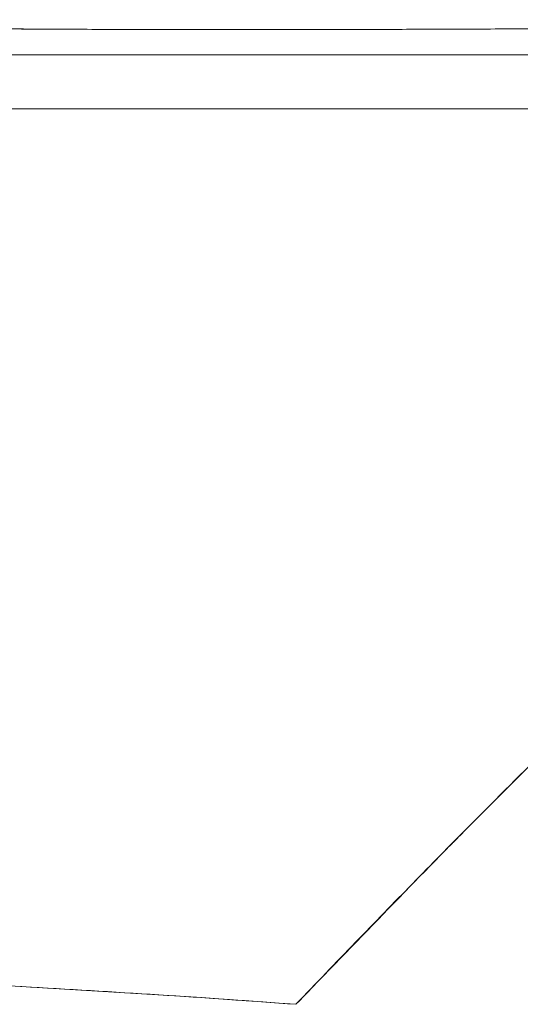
# Model space of a CAD drawing. Header units: inches. Extents: x 15 to 424, y 13 to 263.
# Tile 11 of 125: x 143.502 to 143.685, y 77.877 to 78.237. Entities that reach past the tile are written whole.
import ezdxf

# ---------------------------------------------------------------- set-up
doc = ezdxf.new("R2010")
doc.units = ezdxf.units.IN
doc.header["$LTSCALE"] = 26
doc.header["$MEASUREMENT"] = 0
doc.layers.add('Visible (ANSI)', color=7, linetype='Continuous', lineweight=5)

msp = doc.modelspace()

# ---------------------------------------------------------------- linework, layer by layer
at = {"layer": 'Visible (ANSI)'}
for p, q in [((143.5730125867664, 78.23327190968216), (143.5730125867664, 78.2332732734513)), ((143.5730125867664, 78.2332732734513), (143.5730125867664, 78.23327190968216)), ((143.573381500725, 78.23327171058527), (143.573381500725, 78.23327312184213)), ((143.573381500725, 78.23327312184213), (143.573381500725, 78.23327171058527)), ((143.6017870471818, 78.23328682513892), (143.6017870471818, 78.23329062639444)), ((143.3835545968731, 78.20431376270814), (144.0490618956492, 78.20431376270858))]:
    msp.add_line(p, q, dxfattribs=at)
for points, knots in [([(143.3414392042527, 78.23460842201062), (143.3418920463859, 78.23460459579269), (143.342344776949, 78.23460077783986), (143.3427973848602, 78.23459696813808), (143.344595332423, 78.23458183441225), (143.3463913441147, 78.234566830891), (143.3481850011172, 78.23455195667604), (143.3501639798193, 78.23453554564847), (143.3521400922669, 78.23451929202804), (143.3541129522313, 78.23450319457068), (143.3562553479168, 78.23448571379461), (143.3583939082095, 78.23446841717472), (143.3605282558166, 78.23445130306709), (143.3628179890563, 78.23443294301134), (143.3651028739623, 78.23441479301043), (143.3673825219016, 78.23439685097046), (143.3698069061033, 78.23437776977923), (143.3722253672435, 78.23435892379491), (143.3746374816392, 78.23434031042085), (143.3771910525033, 78.23432060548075), (143.3797375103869, 78.23430116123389), (143.3822763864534, 78.23428197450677), (143.3849780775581, 78.23426155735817), (143.3876711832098, 78.23424143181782), (143.3903551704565, 78.2342215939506), (143.3932357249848, 78.23420030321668), (143.3961057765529, 78.23417934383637), (143.3989647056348, 78.23415871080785), (143.402055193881, 78.2341364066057), (143.4051326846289, 78.23411448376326), (143.4081963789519, 78.23409293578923), (143.411528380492, 78.23406950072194), (143.4148440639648, 78.23404650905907), (143.4181426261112, 78.2340239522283), (143.4217488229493, 78.23399929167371), (143.4253345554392, 78.23397515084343), (143.4288987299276, 78.2339515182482), (143.4328134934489, 78.23392556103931), (143.4367022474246, 78.2339002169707), (143.440563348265, 78.23387547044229), (143.4448233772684, 78.23384816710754), (143.4490497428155, 78.2338215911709), (143.4532403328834, 78.23379572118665), (143.4576301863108, 78.23376862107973), (143.4619807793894, 78.23374229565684), (143.4662896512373, 78.23371671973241), (143.4665085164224, 78.23371542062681), (143.4667272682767, 78.23371412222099), (143.4669459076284, 78.23371282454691), (143.4719738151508, 78.23368298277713), (143.47694223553, 78.23365352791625), (143.4818617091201, 78.23362484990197), (143.4874820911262, 78.2335920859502), (143.4930385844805, 78.23356033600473), (143.4985458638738, 78.23353018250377), (143.5041229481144, 78.23349964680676), (143.5096495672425, 78.23347074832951), (143.5151402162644, 78.23344409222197), (143.5202880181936, 78.23341910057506), (143.5254042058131, 78.2333960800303), (143.5304999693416, 78.23337552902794), (143.5353622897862, 78.23335591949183), (143.5402060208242, 78.23333855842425), (143.5450375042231, 78.23332387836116), (143.5497746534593, 78.23330948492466), (143.5545000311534, 78.23329766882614), (143.5592235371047, 78.23328883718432), (143.5640360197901, 78.23327983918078), (143.568846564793, 78.23327393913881), (143.5736650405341, 78.23327156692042), (143.5746162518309, 78.23327109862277), (143.575567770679, 78.23327076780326), (143.5765196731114, 78.23327057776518), (143.5806887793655, 78.2332697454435), (143.5848648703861, 78.23327076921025), (143.5890489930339, 78.23327349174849), (143.5946895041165, 78.23327716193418), (143.600344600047, 78.23328391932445), (143.6060195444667, 78.2332933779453), (143.6123158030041, 78.23330387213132), (143.6186365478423, 78.2333176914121), (143.6249834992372, 78.23333430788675), (143.6319993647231, 78.23335267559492), (143.6390472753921, 78.23337446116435), (143.6461286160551, 78.23339895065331), (143.6539085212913, 78.23342585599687), (143.6617288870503, 78.23345602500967), (143.6695852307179, 78.23348851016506), (143.6752835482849, 78.2335120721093), (143.6810006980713, 78.23353685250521), (143.686737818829, 78.23356248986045), (143.6896409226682, 78.23357546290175), (143.6925498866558, 78.23358854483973), (143.6954622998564, 78.23360171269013), (143.7047215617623, 78.23364357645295), (143.7140150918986, 78.23368630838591), (143.7232779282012, 78.23372917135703), (143.73216072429, 78.23377027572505), (143.7410153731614, 78.23381150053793), (143.7497907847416, 78.23385219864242), (143.7582627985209, 78.23389148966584), (143.7666610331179, 78.23393028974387), (143.7749261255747, 78.23396801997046), (143.7827184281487, 78.23400359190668), (143.7903923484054, 78.23403821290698), (143.7979003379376, 78.23407140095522), (143.7982474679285, 78.2340729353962), (143.7985942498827, 78.2340744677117), (143.7989406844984, 78.23407599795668), (143.806825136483, 78.23411082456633), (143.8145297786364, 78.23414457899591), (143.8220609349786, 78.23417790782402), (143.8298023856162, 78.23421216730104), (143.8373606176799, 78.23424597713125), (143.8447525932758, 78.23428003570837), (143.8526195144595, 78.23431628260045), (143.860298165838, 78.23435281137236), (143.8678003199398, 78.23439045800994), (143.8760187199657, 78.23443169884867), (143.8840254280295, 78.23447428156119), (143.8918349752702, 78.2345192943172), (143.8922875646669, 78.23452190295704), (143.8927394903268, 78.23452451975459), (143.8931907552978, 78.2345271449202), (143.9014263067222, 78.23457505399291), (143.9094413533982, 78.2346265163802), (143.9172223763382, 78.23468051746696), (143.9258882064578, 78.23474065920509), (143.9342637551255, 78.2348039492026), (143.9423261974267, 78.23486899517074), (143.9502552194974, 78.23493296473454), (143.957881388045, 78.23499863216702), (143.9651912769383, 78.23506469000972), (143.9671200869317, 78.23508212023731), (143.9690268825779, 78.23509957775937), (143.9709112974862, 78.2351170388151), (143.9760214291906, 78.23516438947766), (143.980967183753, 78.23521183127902), (143.9857416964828, 78.23525931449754), (143.9921191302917, 78.2353227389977), (143.9981910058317, 78.23538623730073), (144.0039495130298, 78.23544969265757), (144.0095463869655, 78.23551136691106), (144.0148472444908, 78.23557300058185), (144.019839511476, 78.23563448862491), (144.0230288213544, 78.23567377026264), (144.0260921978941, 78.23571299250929), (144.0290281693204, 78.23575212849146), (144.0305386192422, 78.23577226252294), (144.0320153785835, 78.23579237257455), (144.0334582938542, 78.23581244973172), (144.0375280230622, 78.23586907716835), (144.0413285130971, 78.23592544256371), (144.0448544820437, 78.23598134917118), (144.0480344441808, 78.23603176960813), (144.0509911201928, 78.23608181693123), (144.0537208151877, 78.23613135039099), (144.0562591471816, 78.23617741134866), (144.0586012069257, 78.2362230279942), (144.0607458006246, 78.23626808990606), (144.0623151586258, 78.23630106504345), (144.0637787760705, 78.23633374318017), (144.0651349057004, 78.23636608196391), (144.0656428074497, 78.2363781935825), (144.0661356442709, 78.23639025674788), (144.0666133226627, 78.23640227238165), (144.0683965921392, 78.2364471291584), (144.0699685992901, 78.2364913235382), (144.0713301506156, 78.23653490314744), (144.0727230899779, 78.23657948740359), (144.0738957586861, 78.23662342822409), (144.074848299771, 78.23666677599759), (144.0758217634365, 78.23671107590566), (144.0765653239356, 78.23675475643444), (144.0770771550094, 78.23679787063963), (144.0775597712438, 78.23683852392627), (144.0778363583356, 78.23687867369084), (144.0779023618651, 78.23691836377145)], [0, 0, 0, 0, 0.0011508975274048, 0.0011508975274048, 0.0011508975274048, 0.0057227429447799, 0.0057227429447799, 0.0057227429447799, 0.0107669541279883, 0.0107669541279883, 0.0107669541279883, 0.0162446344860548, 0.0162446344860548, 0.0162446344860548, 0.0221211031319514, 0.0221211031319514, 0.0221211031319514, 0.0283706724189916, 0.0283706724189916, 0.0283706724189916, 0.0349867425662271, 0.0349867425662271, 0.0349867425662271, 0.0420270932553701, 0.0420270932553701, 0.0420270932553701, 0.0495830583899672, 0.0495830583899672, 0.0495830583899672, 0.0577510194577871, 0.0577510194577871, 0.0577510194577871, 0.0666343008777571, 0.0666343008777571, 0.0666343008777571, 0.07634606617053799, 0.07634606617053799, 0.07634606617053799, 0.0870131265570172, 0.0870131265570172, 0.0870131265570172, 0.0987823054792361, 0.0987823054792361, 0.0987823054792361, 0.1111111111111, 0.1111111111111, 0.1111111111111, 0.1117373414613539, 0.1117373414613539, 0.1117373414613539, 0.1261383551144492, 0.1261383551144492, 0.1261383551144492, 0.142591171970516, 0.142591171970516, 0.142591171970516, 0.1592525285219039, 0.1592525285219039, 0.1592525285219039, 0.1748735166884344, 0.1748735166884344, 0.1748735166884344, 0.1897788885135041, 0.1897788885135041, 0.1897788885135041, 0.2043932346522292, 0.2043932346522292, 0.2043932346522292, 0.2192828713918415, 0.2192828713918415, 0.2192828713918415, 0.2222222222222, 0.2222222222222, 0.2222222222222, 0.2350958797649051, 0.2350958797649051, 0.2350958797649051, 0.2524505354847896, 0.2524505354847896, 0.2524505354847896, 0.2717052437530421, 0.2717052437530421, 0.2717052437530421, 0.292989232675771, 0.292989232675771, 0.292989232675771, 0.3163728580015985, 0.3163728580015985, 0.3163728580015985, 0.3333333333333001, 0.3333333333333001, 0.3333333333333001, 0.3419156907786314, 0.3419156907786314, 0.3419156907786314, 0.3692010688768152, 0.3692010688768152, 0.3692010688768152, 0.3953669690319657, 0.3953669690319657, 0.3953669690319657, 0.4206282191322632, 0.4206282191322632, 0.4206282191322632, 0.4444444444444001, 0.4444444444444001, 0.4444444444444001, 0.4455455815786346, 0.4455455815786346, 0.4455455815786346, 0.4706061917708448, 0.4706061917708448, 0.4706061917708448, 0.4963665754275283, 0.4963665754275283, 0.4963665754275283, 0.5237821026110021, 0.5237821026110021, 0.5237821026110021, 0.5538150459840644, 0.5538150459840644, 0.5538150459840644, 0.5555555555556, 0.5555555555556, 0.5555555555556, 0.5873197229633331, 0.5873197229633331, 0.5873197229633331, 0.6226959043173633, 0.6226959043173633, 0.6226959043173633, 0.6574866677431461, 0.6574866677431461, 0.6574866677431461, 0.6666666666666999, 0.6666666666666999, 0.6666666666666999, 0.6915608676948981, 0.6915608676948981, 0.6915608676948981, 0.7248126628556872, 0.7248126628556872, 0.7248126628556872, 0.7571311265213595, 0.7571311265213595, 0.7571311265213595, 0.7777777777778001, 0.7777777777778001, 0.7777777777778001, 0.7883997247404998, 0.7883997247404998, 0.7883997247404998, 0.8183588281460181, 0.8183588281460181, 0.8183588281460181, 0.8453780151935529, 0.8453780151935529, 0.8453780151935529, 0.870503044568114, 0.870503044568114, 0.870503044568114, 0.8888888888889, 0.8888888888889, 0.8888888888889, 0.8957748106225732, 0.8957748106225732, 0.8957748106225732, 0.921481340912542, 0.921481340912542, 0.921481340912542, 0.9477804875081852, 0.9477804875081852, 0.9477804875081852, 0.9746572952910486, 0.9746572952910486, 0.9746572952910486, 1, 1, 1, 1]), ([(144.0779023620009, 78.23691836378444), (144.0777827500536, 78.23686999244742), (144.0769717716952, 78.23679338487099), (144.0751985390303, 78.23670133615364), (144.0741213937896, 78.23664542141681), (144.0726921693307, 78.23658407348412), (144.0708844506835, 78.23652277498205), (144.0695540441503, 78.23647766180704), (144.0680193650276, 78.23643212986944), (144.0662592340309, 78.23638674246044), (144.0619544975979, 78.23627573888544), (144.0563342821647, 78.23616803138), (144.0489273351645, 78.23604669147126), (144.048473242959, 78.23603925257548), (144.0480122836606, 78.23603175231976), (144.0475443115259, 78.23602418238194), (144.0405218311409, 78.23591058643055), (144.0319312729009, 78.23579012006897), (144.0216769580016, 78.2356602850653), (144.0155440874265, 78.23558263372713), (144.008818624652, 78.2355022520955), (144.0015327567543, 78.23542220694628), (143.9959194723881, 78.23536053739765), (143.9899680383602, 78.23529866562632), (143.9837306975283, 78.23523696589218), (143.9688031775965, 78.23508930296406), (143.9522074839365, 78.23494110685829), (143.9351957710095, 78.23481686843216), (143.9346629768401, 78.23481297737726), (143.9341298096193, 78.23480911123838), (143.933596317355, 78.23480527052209), (143.9150449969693, 78.23467171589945), (143.8961381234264, 78.23454704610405), (143.8770176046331, 78.23443547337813), (143.8706957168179, 78.23439858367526), (143.8643456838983, 78.23436298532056), (143.8579655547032, 78.2343294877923), (143.8535879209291, 78.23430650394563), (143.8491979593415, 78.23428428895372), (143.844799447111, 78.23426294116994), (143.8335356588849, 78.23420827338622), (143.822217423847, 78.23415931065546), (143.8108907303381, 78.23411650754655), (143.8006971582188, 78.23407798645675), (143.7904966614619, 78.23404437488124), (143.7803678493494, 78.2340067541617), (143.7788195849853, 78.23400100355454), (143.7772722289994, 78.23399513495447), (143.7757259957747, 78.23398915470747), (143.7637587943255, 78.2339428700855), (143.7518597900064, 78.23388994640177), (143.7401205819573, 78.23383409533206), (143.7281223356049, 78.23377701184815), (143.716290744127, 78.23371689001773), (143.7045363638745, 78.23365432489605), (143.6928968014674, 78.23359237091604), (143.681388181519, 78.2335386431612), (143.6699861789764, 78.23349002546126), (143.6583570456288, 78.23344043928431), (143.64683863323, 78.23339614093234), (143.6354948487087, 78.23336392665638), (143.6343195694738, 78.23336058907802), (143.6331461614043, 78.23335738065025), (143.6319746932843, 78.23335430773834), (143.6217465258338, 78.23332747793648), (143.6116244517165, 78.23330509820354), (143.6016736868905, 78.23329045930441), (143.5905063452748, 78.23327403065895), (143.5795550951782, 78.2332673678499), (143.5687749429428, 78.23327583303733), (143.567030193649, 78.2332772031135), (143.5652899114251, 78.23327896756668), (143.5635538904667, 78.23328114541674), (143.5543860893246, 78.23329264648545), (143.5453988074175, 78.23331930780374), (143.5365158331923, 78.2333540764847), (143.5257047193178, 78.23339639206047), (143.5150490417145, 78.23345069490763), (143.5046384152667, 78.23350681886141), (143.5030574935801, 78.2335153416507), (143.5014822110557, 78.23352390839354), (143.4999128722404, 78.23353248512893), (143.4910298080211, 78.2335810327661), (143.482291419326, 78.23362626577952), (143.4737449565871, 78.23367346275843), (143.46377788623, 78.2337285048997), (143.454071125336, 78.23378627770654), (143.4446304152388, 78.2338450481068), (143.4435803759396, 78.23385158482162), (143.4425336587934, 78.23385813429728), (143.4414902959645, 78.23386469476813), (143.433382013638, 78.23391567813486), (143.425505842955, 78.2339699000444), (143.4177588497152, 78.23402310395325), (143.409536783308, 78.23407957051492), (143.4014580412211, 78.23413487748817), (143.3934691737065, 78.23419059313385), (143.3918409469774, 78.23420194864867), (143.3902168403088, 78.23421333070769), (143.3885970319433, 78.2342247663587), (143.3829848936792, 78.23426438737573), (143.3774068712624, 78.23430416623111), (143.3719713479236, 78.23434521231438), (143.3608878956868, 78.23442890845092), (143.350399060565, 78.2345193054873), (143.3414392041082, 78.23460855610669)], [0, 0, 0, 0, 0.0478541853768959, 0.0478541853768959, 0.0478541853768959, 0.07692307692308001, 0.07692307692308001, 0.07692307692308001, 0.0983165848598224, 0.0983165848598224, 0.0983165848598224, 0.1506384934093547, 0.1506384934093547, 0.1506384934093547, 0.1538461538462, 0.1538461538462, 0.1538461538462, 0.2019809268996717, 0.2019809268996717, 0.2019809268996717, 0.2307692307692, 0.2307692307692, 0.2307692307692, 0.252948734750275, 0.252948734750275, 0.252948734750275, 0.3060298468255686, 0.3060298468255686, 0.3060298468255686, 0.3076923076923, 0.3076923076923, 0.3076923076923, 0.3655016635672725, 0.3655016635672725, 0.3655016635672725, 0.3846153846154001, 0.3846153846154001, 0.3846153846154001, 0.3977299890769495, 0.3977299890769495, 0.3977299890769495, 0.4313141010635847, 0.4313141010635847, 0.4313141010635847, 0.4615384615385, 0.4615384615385, 0.4615384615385, 0.4661584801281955, 0.4661584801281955, 0.4661584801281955, 0.5019155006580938, 0.5019155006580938, 0.5019155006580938, 0.5384615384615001, 0.5384615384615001, 0.5384615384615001, 0.5746505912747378, 0.5746505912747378, 0.5746505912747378, 0.611560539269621, 0.611560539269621, 0.611560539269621, 0.6153846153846, 0.6153846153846, 0.6153846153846, 0.6487728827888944, 0.6487728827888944, 0.6487728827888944, 0.6862431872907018, 0.6862431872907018, 0.6862431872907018, 0.6923076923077, 0.6923076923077, 0.6923076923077, 0.724333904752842, 0.724333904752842, 0.724333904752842, 0.7633117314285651, 0.7633117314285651, 0.7633117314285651, 0.7692307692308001, 0.7692307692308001, 0.7692307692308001, 0.8027348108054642, 0.8027348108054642, 0.8027348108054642, 0.8418079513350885, 0.8418079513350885, 0.8418079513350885, 0.8461538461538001, 0.8461538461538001, 0.8461538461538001, 0.8799270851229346, 0.8799270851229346, 0.8799270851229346, 0.915771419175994, 0.915771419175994, 0.915771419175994, 0.9230769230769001, 0.9230769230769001, 0.9230769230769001, 0.9483882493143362, 0.9483882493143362, 0.9483882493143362, 1, 1, 1, 1]), ([(143.7468904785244, 78.22399880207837), (143.746890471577, 78.22399880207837), (143.7468904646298, 78.22399880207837), (143.7468904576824, 78.22399880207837), (143.7455992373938, 78.22399880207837), (143.7443053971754, 78.2239988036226), (143.7430089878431, 78.22399880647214), (143.7344119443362, 78.22399882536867), (143.72570191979, 78.22399890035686), (143.7168826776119, 78.22399896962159), (143.7078672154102, 78.22399904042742), (143.6987375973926, 78.22399910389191), (143.6894886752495, 78.22399912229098), (143.6811002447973, 78.22399913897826), (143.6726136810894, 78.22399911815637), (143.6640265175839, 78.22399906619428), (143.6564107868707, 78.22399902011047), (143.6487159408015, 78.22399894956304), (143.6409481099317, 78.22399888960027), (143.6348216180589, 78.22399884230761), (143.6286497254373, 78.22399880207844), (143.6224359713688, 78.22399880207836), (143.6216686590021, 78.22399880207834), (143.6209007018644, 78.22399880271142), (143.6201321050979, 78.22399880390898), (143.6139500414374, 78.22399881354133), (143.6077265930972, 78.2239988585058), (143.6014645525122, 78.22399891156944), (143.5959294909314, 78.22399895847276), (143.5903642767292, 78.22399901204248), (143.5847701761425, 78.22399906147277), (143.5797551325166, 78.22399910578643), (143.5747168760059, 78.22399914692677), (143.5696552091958, 78.22399918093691), (143.564950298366, 78.22399921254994), (143.560225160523, 78.22399923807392), (143.5554802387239, 78.223999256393), (143.550860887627, 78.22399927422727), (143.5462227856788, 78.22399928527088), (143.5415666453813, 78.22399928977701), (143.5368343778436, 78.22399929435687), (143.5320834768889, 78.2239992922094), (143.5273140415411, 78.2239992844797), (143.5223089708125, 78.22399927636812), (143.5172834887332, 78.22399926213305), (143.5122408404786, 78.22399924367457), (143.5068253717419, 78.2239992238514), (143.5013901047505, 78.22399919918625), (143.4959380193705, 78.2239991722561), (143.4904854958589, 78.22399914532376), (143.4850161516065, 78.2239991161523), (143.4795326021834, 78.22399908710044), (143.4746518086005, 78.22399906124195), (143.4697597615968, 78.22399903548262), (143.4648580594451, 78.22399901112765), (143.4603703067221, 78.22399898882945), (143.4558744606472, 78.22399896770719), (143.4513714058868, 78.22399894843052), (143.4472185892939, 78.22399893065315), (143.4430596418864, 78.22399891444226), (143.4388952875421, 78.22399890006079), (143.435072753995, 78.22399888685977), (143.43124566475, 78.22399887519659), (143.4274145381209, 78.22399886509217), (143.4238888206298, 78.22399885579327), (143.420359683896, 78.2239988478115), (143.4168276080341, 78.22399884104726), (143.4135670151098, 78.22399883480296), (143.4103039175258, 78.22399882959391), (143.4070386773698, 78.22399882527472), (143.4040124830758, 78.22399882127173), (143.4009844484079, 78.22399881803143), (143.3979547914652, 78.22399881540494), (143.3951327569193, 78.22399881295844), (143.3923093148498, 78.22399881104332), (143.3894846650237, 78.22399880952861), (143.386836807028, 78.22399880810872), (143.3841878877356, 78.22399880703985), (143.3815380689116, 78.22399880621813), (143.3790345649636, 78.22399880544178), (143.3765302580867, 78.22399880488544), (143.3740252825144, 78.22399880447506), (143.3716477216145, 78.22399880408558), (143.3692695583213, 78.22399880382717), (143.3668909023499, 78.22399880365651), (143.3664310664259, 78.22399880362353), (143.3659712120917, 78.22399880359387), (143.3655113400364, 78.22399880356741), (143.3637248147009, 78.22399880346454), (143.3619379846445, 78.22399880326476), (143.3601509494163, 78.2239988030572), (143.3580483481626, 78.223998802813), (143.3559454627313, 78.22399880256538), (143.3538424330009, 78.22399880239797), (143.3518990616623, 78.22399880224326), (143.3499555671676, 78.2239988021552), (143.3480120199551, 78.22399880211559), (143.3462449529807, 78.22399880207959), (143.3444778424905, 78.22399880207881), (143.3427106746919, 78.22399880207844), (143.3422818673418, 78.22399880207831), (143.3418530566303, 78.22399880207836), (143.341424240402, 78.22399880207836)], [0.6249999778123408, 0.6249999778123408, 0.6249999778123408, 0.6249999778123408, 0.625, 0.625, 0.625, 0.6291237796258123, 0.6291237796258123, 0.6291237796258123, 0.6564703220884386, 0.6564703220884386, 0.6564703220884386, 0.6844252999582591, 0.6844252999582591, 0.6844252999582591, 0.7097794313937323, 0.7097794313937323, 0.7097794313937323, 0.7322653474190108, 0.7322653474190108, 0.7322653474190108, 0.75, 0.75, 0.75, 0.7521899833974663, 0.7521899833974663, 0.7521899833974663, 0.7698047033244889, 0.7698047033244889, 0.7698047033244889, 0.7853744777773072, 0.7853744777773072, 0.7853744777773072, 0.7993325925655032, 0.7993325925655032, 0.7993325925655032, 0.8123069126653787, 0.8123069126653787, 0.8123069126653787, 0.8249378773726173, 0.8249378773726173, 0.8249378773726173, 0.8377753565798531, 0.8377753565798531, 0.8377753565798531, 0.8512470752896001, 0.8512470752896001, 0.8512470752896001, 0.8657148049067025, 0.8657148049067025, 0.8657148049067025, 0.8801836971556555, 0.8801836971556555, 0.8801836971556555, 0.8930621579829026, 0.8930621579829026, 0.8930621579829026, 0.9048530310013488, 0.9048530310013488, 0.9048530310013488, 0.9157268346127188, 0.9157268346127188, 0.9157268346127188, 0.9257080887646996, 0.9257080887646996, 0.9257080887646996, 0.934893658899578, 0.934893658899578, 0.934893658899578, 0.9433732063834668, 0.9433732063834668, 0.9433732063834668, 0.951231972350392, 0.951231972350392, 0.951231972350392, 0.9585521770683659, 0.9585521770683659, 0.9585521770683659, 0.965414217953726, 0.965414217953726, 0.965414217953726, 0.9718973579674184, 0.9718973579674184, 0.9718973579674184, 0.978050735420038, 0.978050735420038, 0.978050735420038, 0.9792402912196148, 0.9792402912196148, 0.9792402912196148, 0.98386151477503, 0.98386151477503, 0.98386151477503, 0.9892987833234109, 0.9892987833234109, 0.9892987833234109, 0.9943232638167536, 0.9943232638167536, 0.9943232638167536, 0.9988915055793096, 0.9988915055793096, 0.9988915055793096, 1, 1, 1, 1]), ([(143.3414242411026, 78.22399880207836), (143.3847971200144, 78.22399880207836), (143.4261547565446, 78.22399880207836), (143.4642374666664, 78.22399880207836), (143.5023201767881, 78.22399880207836), (143.5371279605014, 78.22399880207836), (143.5724398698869, 78.22399880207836), (143.6077517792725, 78.22399880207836), (143.6435678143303, 78.22399880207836), (143.6805723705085, 78.22399880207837), (143.7026020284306, 78.22399880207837), (143.7250529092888, 78.22399880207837), (143.7469066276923, 78.22399880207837)], [0, 0, 0, 0, 0.1111111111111, 0.1111111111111, 0.1111111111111, 0.2222222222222, 0.2222222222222, 0.2222222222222, 0.3333333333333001, 0.3333333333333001, 0.3333333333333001, 0.3994803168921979, 0.3994803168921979, 0.3994803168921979, 0.3994803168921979]), ([(144.0490618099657, 78.20431376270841), (144.0293133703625, 78.20431376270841), (144.0062446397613, 78.20431376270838), (143.9796755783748, 78.20431376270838), (143.9531065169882, 78.20431376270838), (143.9230371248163, 78.20431376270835), (143.8900075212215, 78.20431376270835), (143.8569779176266, 78.20431376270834), (143.8209881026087, 78.20431376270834), (143.7824977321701, 78.20431376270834), (143.7440073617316, 78.20431376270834), (143.7030164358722, 78.20431376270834), (143.660000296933, 78.20431376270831), (143.6169841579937, 78.20431376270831), (143.5719428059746, 78.20431376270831), (143.5257655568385, 78.20431376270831), (143.4795964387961, 78.20431376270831), (143.4322918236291, 78.20431376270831), (143.3835554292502, 78.20431376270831)], [0, 0, 0, 0, 0.1666666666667, 0.1666666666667, 0.1666666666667, 0.3333333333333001, 0.3333333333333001, 0.3333333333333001, 0.5, 0.5, 0.5, 0.6666666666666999, 0.6666666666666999, 0.6666666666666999, 0.8333333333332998, 0.8333333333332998, 0.8333333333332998, 0.9999706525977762, 0.9999706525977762, 0.9999706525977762, 0.9999706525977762]), ([(143.60307930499, 77.87653823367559), (143.6103882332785, 77.8841761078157), (143.6176560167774, 77.89175128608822), (143.6248990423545, 77.89925325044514), (143.6319000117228, 77.90650450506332), (143.6388776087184, 77.91368740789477), (143.6458277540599, 77.92079576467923), (143.6525740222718, 77.92769560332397), (143.6592944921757, 77.93452520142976), (143.665989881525, 77.94127779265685), (143.6724982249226, 77.9478417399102), (143.6789828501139, 77.95433291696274), (143.6854433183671, 77.96074507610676), (143.6917331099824, 77.9669878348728), (143.6980000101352, 77.97315569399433), (143.7042439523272, 77.97924259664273), (143.7080358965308, 77.9829391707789), (143.7118193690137, 77.98660590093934), (143.7155943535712, 77.99024134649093), (143.717881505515, 77.99244395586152), (143.7201656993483, 77.99463502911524), (143.7224468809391, 77.99681425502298), (143.7283537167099, 78.00245708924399), (143.7342403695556, 78.00802043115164), (143.7401060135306, 78.01349846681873), (143.7458468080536, 78.01885990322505), (143.7515674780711, 78.0241396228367), (143.7572672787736, 78.02933202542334), (143.762856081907, 78.03442331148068), (143.7684248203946, 78.03943064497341), (143.7739728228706, 78.04434862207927), (143.7794230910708, 78.0491799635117), (143.7848533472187, 78.05392506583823), (143.7902629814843, 78.0585787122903), (143.795587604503, 78.06315922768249), (143.8008922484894, 78.06765113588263), (143.8061763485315, 78.07204940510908), (143.8113877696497, 78.07638717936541), (143.8165792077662, 78.08063386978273), (143.8217501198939, 78.0847846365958), (143.8222495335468, 78.08518552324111), (143.8227487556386, 78.08558551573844), (143.8232477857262, 78.08598460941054), (143.8278549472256, 78.08966913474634), (143.8324456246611, 78.09327693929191), (143.8370196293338, 78.09680512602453), (143.8420389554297, 78.10067681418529), (143.8470382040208, 78.10445261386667), (143.8520171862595, 78.10812868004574), (143.8569561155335, 78.11177517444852), (143.8618751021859, 78.11532353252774), (143.8667739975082, 78.11877007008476), (143.8716427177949, 78.1221953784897), (143.8764915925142, 78.12552011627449), (143.8813205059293, 78.12874078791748), (143.886128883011, 78.13194776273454), (143.8909174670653, 78.13505155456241), (143.895686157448, 78.13804889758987), (143.900443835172, 78.14103931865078), (143.9051817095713, 78.14392378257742), (143.9098996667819, 78.14669930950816), (143.9146158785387, 78.14947380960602), (143.9193121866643, 78.15213945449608), (143.9239884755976, 78.15469360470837), (143.9244339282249, 78.15493690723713), (143.9248791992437, 78.15517919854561), (143.9253242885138, 78.15542047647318), (143.9295587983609, 78.15771595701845), (143.9337754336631, 78.15992032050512), (143.9379744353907, 78.16203139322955), (143.942631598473, 78.16437280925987), (143.9472670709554, 78.1665994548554), (143.951880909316, 78.16870901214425), (143.9565217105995, 78.1708308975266), (143.9611406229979, 78.17283432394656), (143.9657374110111, 78.17471775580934), (143.9703712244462, 78.17661635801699), (143.974982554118, 78.17839302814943), (143.9795708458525, 78.18004715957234), (143.9842058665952, 78.18171813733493), (143.9888173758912, 78.1832640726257), (143.9934044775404, 78.18468543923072), (143.9980483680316, 78.18612440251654), (144.0026672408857, 78.1874357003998), (144.0072598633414, 78.18862104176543), (144.0119184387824, 78.18982340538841), (144.0165500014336, 78.1908961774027), (144.0211528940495, 78.191842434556)], [0, 0, 0, 0, 0.0476737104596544, 0.0476737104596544, 0.0476737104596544, 0.0937542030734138, 0.0937542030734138, 0.0937542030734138, 0.1384829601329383, 0.1384829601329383, 0.1384829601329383, 0.1819621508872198, 0.1819621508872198, 0.1819621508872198, 0.2242926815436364, 0.2242926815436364, 0.2242926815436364, 0.25, 0.25, 0.25, 0.2655753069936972, 0.2655753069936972, 0.2655753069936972, 0.3059056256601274, 0.3059056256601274, 0.3059056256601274, 0.3453775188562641, 0.3453775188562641, 0.3453775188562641, 0.3840807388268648, 0.3840807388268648, 0.3840807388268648, 0.4221021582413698, 0.4221021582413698, 0.4221021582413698, 0.459526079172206, 0.459526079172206, 0.459526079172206, 0.4964352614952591, 0.4964352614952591, 0.4964352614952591, 0.5, 0.5, 0.5, 0.5329104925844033, 0.5329104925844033, 0.5329104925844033, 0.5690251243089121, 0.5690251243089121, 0.5690251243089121, 0.6048492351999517, 0.6048492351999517, 0.6048492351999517, 0.6404526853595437, 0.6404526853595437, 0.6404526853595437, 0.6759047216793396, 0.6759047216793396, 0.6759047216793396, 0.7112748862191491, 0.7112748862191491, 0.7112748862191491, 0.7466319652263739, 0.7466319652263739, 0.7466319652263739, 0.75, 0.75, 0.75, 0.7820429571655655, 0.7820429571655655, 0.7820429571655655, 0.8175821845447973, 0.8175821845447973, 0.8175821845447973, 0.8533291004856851, 0.8533291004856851, 0.8533291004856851, 0.889363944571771, 0.889363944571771, 0.889363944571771, 0.9257657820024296, 0.9257657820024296, 0.9257657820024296, 0.9626182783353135, 0.9626182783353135, 0.9626182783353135, 1, 1, 1, 1]), ([(143.6030793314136, 77.87653849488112), (143.6249788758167, 77.89914539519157), (143.6454887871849, 77.92051776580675), (143.6650948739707, 77.94038781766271), (143.6847009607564, 77.9602578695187), (143.7034027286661, 77.97862029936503), (143.7211774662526, 77.99559835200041), (143.7389522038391, 78.01257640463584), (143.7558004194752, 78.02817369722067), (143.7719557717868, 78.04255101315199), (143.7881111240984, 78.0569283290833), (143.8035736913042, 78.07008637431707), (143.8185037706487, 78.08216743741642), (143.8334338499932, 78.09424850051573), (143.847831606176, 78.10525338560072), (143.8618489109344, 78.11528355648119), (143.8758662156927, 78.12531372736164), (143.889503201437, 78.13436980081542), (143.9029041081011, 78.14251883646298), (143.9163050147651, 78.15066787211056), (143.9294699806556, 78.15791038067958), (143.942534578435, 78.16428019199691), (143.9555991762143, 78.17065000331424), (143.968563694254, 78.17614812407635), (143.9816251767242, 78.18074797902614), (143.9946866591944, 78.18534783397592), (144.007845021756, 78.1890491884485), (144.0211528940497, 78.19184243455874)], [0, 0, 0, 0, 0.1111111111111, 0.1111111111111, 0.1111111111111, 0.2222222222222, 0.2222222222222, 0.2222222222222, 0.3333333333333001, 0.3333333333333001, 0.3333333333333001, 0.4444444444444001, 0.4444444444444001, 0.4444444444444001, 0.5555555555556, 0.5555555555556, 0.5555555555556, 0.6666666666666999, 0.6666666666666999, 0.6666666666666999, 0.7777777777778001, 0.7777777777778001, 0.7777777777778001, 0.8888888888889, 0.8888888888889, 0.8888888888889, 1, 1, 1, 1]), ([(143.6707001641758, 77.81576605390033), (143.7068263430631, 77.855954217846), (143.7415170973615, 77.89399379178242), (143.7745645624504, 77.93059693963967), (143.8076120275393, 77.96720008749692), (143.8390162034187, 78.00236680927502), (143.86940068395, 78.0339606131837), (143.8997851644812, 78.06555441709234), (143.9291499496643, 78.09357530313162), (143.9577781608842, 78.11593228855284), (143.9864063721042, 78.13828927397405), (144.0142980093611, 78.15498235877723), (144.0413586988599, 78.16670853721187)], [0, 0, 0, 0, 0.25, 0.25, 0.25, 0.5, 0.5, 0.5, 0.75, 0.75, 0.75, 1, 1, 1, 1]), ([(144.0413586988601, 78.1667085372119), (144.0373605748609, 78.16506003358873), (144.0333854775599, 78.16330434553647), (144.0294329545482, 78.1614460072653), (144.0254513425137, 78.15957399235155), (144.0214926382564, 78.15759781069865), (144.0175560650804, 78.15552267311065), (144.0135861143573, 78.15342994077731), (144.0096386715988, 78.15123656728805), (144.0057127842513, 78.1489483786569), (144.0017479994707, 78.14663751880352), (143.997805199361, 78.14422995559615), (143.9938832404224, 78.14173201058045), (143.9899167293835, 78.1392056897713), (143.9859715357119, 78.13658692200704), (143.9820463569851, 78.13388242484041), (143.9780702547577, 78.13114284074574), (143.9741146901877, 78.12831528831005), (143.9701782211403, 78.12540678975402), (143.9661839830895, 78.12245560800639), (143.9622094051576, 78.11942108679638), (143.9582529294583, 78.11631046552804), (143.954231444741, 78.1131487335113), (143.9502286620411, 78.10990837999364), (143.9462429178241, 78.10659682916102), (143.9421845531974, 78.10322494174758), (143.9381438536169, 78.09977923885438), (143.9341190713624, 78.09626725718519), (143.9300133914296, 78.0926846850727), (143.9259242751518, 78.0890331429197), (143.9218499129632, 78.08532020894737), (143.9176858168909, 78.08152550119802), (143.9135371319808, 78.07766666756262), (143.9094019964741, 78.07375130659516), (143.9051678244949, 78.06974217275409), (143.9009478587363, 78.06567377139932), (143.8967401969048, 78.06155369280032), (143.8924235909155, 78.05732693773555), (143.8881199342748, 78.05304579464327), (143.8838272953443, 78.04871781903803), (143.8794152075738, 78.0442694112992), (143.8750147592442, 78.03977152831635), (143.8706239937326, 78.03523168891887), (143.8661026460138, 78.03055683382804), (143.8615915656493, 78.02583748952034), (143.8570887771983, 78.02108112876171), (143.8549342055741, 78.01880522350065), (143.8527815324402, 78.01652084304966), (143.8506305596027, 78.0142287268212), (143.848143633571, 78.01157861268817), (143.8456592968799, 78.00891863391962), (143.8431772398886, 78.00624994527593), (143.8383908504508, 78.00110365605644), (143.8336129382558, 77.99592497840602), (143.8288414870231, 77.99072134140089), (143.8238982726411, 77.98533038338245), (143.8189619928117, 77.97991263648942), (143.8140306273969, 77.97447546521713), (143.808912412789, 77.96883227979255), (143.8037994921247, 77.9631681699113), (143.7986898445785, 77.9574904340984), (143.7933769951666, 77.9515869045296), (143.7880676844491, 77.94566864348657), (143.7827598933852, 77.93974288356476), (143.7772310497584, 77.93357033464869), (143.7717038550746, 77.9273896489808), (143.7661762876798, 77.92120801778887), (143.7604083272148, 77.9147575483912), (143.7546399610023, 77.9083060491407), (143.7488691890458, 77.90186058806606), (143.7428363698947, 77.8951224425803), (143.7368009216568, 77.88839089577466), (143.7307607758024, 77.88167323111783), (143.7244355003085, 77.87463845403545), (143.7181050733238, 77.86761890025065), (143.711767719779, 77.86062074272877), (143.7051204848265, 77.85328039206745), (143.6984656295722, 77.84596358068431), (143.6918002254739, 77.83868069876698), (143.6847778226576, 77.83100774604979), (143.6777437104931, 77.82337245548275), (143.6707001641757, 77.81576605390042)], [0, 0, 0, 0, 0.0290862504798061, 0.0290862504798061, 0.0290862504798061, 0.0583865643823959, 0.0583865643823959, 0.0583865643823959, 0.0879353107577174, 0.0879353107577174, 0.0879353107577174, 0.1177768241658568, 0.1177768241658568, 0.1177768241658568, 0.1479573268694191, 0.1479573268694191, 0.1479573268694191, 0.1785293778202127, 0.1785293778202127, 0.1785293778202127, 0.2095500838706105, 0.2095500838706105, 0.2095500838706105, 0.2410804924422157, 0.2410804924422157, 0.2410804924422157, 0.2731853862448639, 0.2731853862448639, 0.2731853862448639, 0.3059355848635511, 0.3059355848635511, 0.3059355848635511, 0.3394070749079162, 0.3394070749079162, 0.3394070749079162, 0.3736802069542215, 0.3736802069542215, 0.3736802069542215, 0.4088407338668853, 0.4088407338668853, 0.4088407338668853, 0.4449796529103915, 0.4449796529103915, 0.4449796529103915, 0.482193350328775, 0.482193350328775, 0.482193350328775, 0.5, 0.5, 0.5, 0.5205878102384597, 0.5205878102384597, 0.5205878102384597, 0.5602892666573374, 0.5602892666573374, 0.5602892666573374, 0.6014198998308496, 0.6014198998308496, 0.6014198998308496, 0.6441089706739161, 0.6441089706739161, 0.6441089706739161, 0.688495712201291, 0.688495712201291, 0.688495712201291, 0.7347310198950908, 0.7347310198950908, 0.7347310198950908, 0.7829770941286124, 0.7829770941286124, 0.7829770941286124, 0.8334139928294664, 0.8334139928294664, 0.8334139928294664, 0.8862318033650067, 0.8862318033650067, 0.8862318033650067, 0.9416322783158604, 0.9416322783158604, 0.9416322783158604, 1, 1, 1, 1]), ([(142.8330887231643, 77.87653849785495), (142.8979220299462, 77.88130742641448), (142.9618509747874, 77.88489913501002), (143.0258661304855, 77.88731077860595), (143.0898812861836, 77.88972242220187), (143.1539831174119, 77.89094182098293), (143.218087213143, 77.89094176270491), (143.2821913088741, 77.89094170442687), (143.3462979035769, 77.8897220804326), (143.4103130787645, 77.88731036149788), (143.474328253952, 77.88489864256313), (143.5382524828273, 77.88130714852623), (143.6030793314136, 77.87653849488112)], [0, 0, 0, 0, 0.25, 0.25, 0.25, 0.5, 0.5, 0.5, 0.75, 0.75, 0.75, 1, 1, 1, 1]), ([(142.8330887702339, 77.87653800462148), (142.8659621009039, 77.87895790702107), (142.8988070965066, 77.8810861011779), (142.931550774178, 77.88290612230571), (142.985215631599, 77.88588902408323), (143.0386078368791, 77.88804217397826), (143.091389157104, 77.88936140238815), (143.1012464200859, 77.88960777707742), (143.1110824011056, 77.8898250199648), (143.1209020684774, 77.89001333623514), (143.1851818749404, 77.89124605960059), (143.2487621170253, 77.89125992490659), (143.3130269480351, 77.89005579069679), (143.3235867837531, 77.889857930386), (143.3341650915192, 77.88962662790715), (143.3447680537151, 77.88936163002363), (143.3969839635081, 77.88805660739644), (143.4497984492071, 77.88593570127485), (143.5028839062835, 77.88300221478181), (143.5362014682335, 77.8811610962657), (143.5696255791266, 77.8790006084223), (143.6030792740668, 77.87653799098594)], [0, 0, 0, 0, 0.1263134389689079, 0.1263134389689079, 0.1263134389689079, 0.3333333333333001, 0.3333333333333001, 0.3333333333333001, 0.3719956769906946, 0.3719956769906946, 0.3719956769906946, 0.6250804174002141, 0.6250804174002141, 0.6250804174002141, 0.6666666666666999, 0.6666666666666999, 0.6666666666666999, 0.8714645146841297, 0.8714645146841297, 0.8714645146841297, 1, 1, 1, 1])]:
    msp.add_open_spline(points, degree=3, knots=knots, dxfattribs=at)
msp.add_open_spline([(143.5300301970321, 77.8814328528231), (143.5300303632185, 77.88143300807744), (143.5300305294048, 77.88143316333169), (143.5300306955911, 77.8814333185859)], degree=3, dxfattribs=at)

doc.saveas('drawing.dxf')
